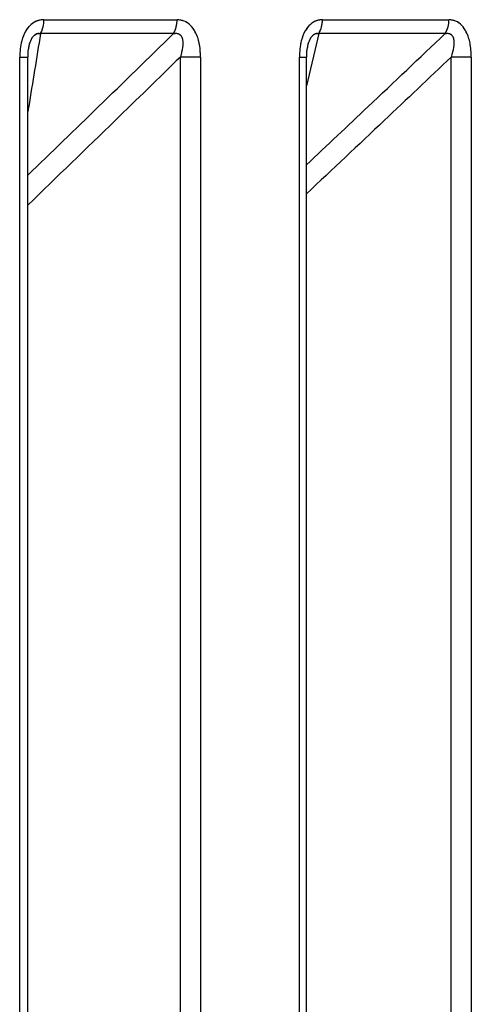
# Paper-space layout 'Dim Drawing' of a CAD drawing. Header units: inches. Extents: x 0.1 to 16.9, y 0.1 to 10.9.
# Tile 64 of 256: x 3.034452 to 3.035207, y 3.671583 to 3.673229. Entities that reach past the tile are written whole.
import ezdxf

# ---------------------------------------------------------------- set-up
doc = ezdxf.new("R2010")
doc.units = ezdxf.units.IN
doc.header["$MEASUREMENT"] = 0
doc.linetypes.add('PHANTOM', pattern=[0.49999999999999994, 0.25, -0.05, 0.05, -0.05, 0.05, -0.05])

psp = doc.layouts.new('Dim Drawing')

# ---------------------------------------------------------------- linework, layer by layer
at = {"color": 7, "linetype": 'Continuous', "lineweight": 25}
for p, q in [((3.034492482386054, 3.673229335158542), (3.034715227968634, 3.673229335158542)), ((3.034958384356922, 3.673229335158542), (3.035170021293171, 3.673229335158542)), ((3.034709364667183, 3.673206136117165), (3.034486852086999, 3.673206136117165)), ((3.03495226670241, 3.673206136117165), (3.034931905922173, 3.67311889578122)), ((3.035163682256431, 3.673206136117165), (3.03495226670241, 3.673206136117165)), ((3.034451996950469, 3.668777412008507), (3.034451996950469, 3.6731669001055)), ((3.034451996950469, 3.6731669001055), (3.034465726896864, 3.6731669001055)), ((3.034465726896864, 3.668777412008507), (3.034465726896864, 3.6731669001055)), ((3.034754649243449, 3.6731669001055), (3.034720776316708, 3.6731669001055)), ((3.034720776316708, 3.668777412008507), (3.034720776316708, 3.6731669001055)), ((3.034754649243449, 3.6731669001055), (3.034754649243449, 3.668777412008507)), ((3.034919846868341, 3.668777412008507), (3.034919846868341, 3.6731669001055)), ((3.034919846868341, 3.6731669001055), (3.034931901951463, 3.6731669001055)), ((3.034931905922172, 3.668777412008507), (3.034931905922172, 3.6731669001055)), ((3.035207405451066, 3.6731669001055), (3.035173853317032, 3.6731669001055)), ((3.035173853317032, 3.668777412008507), (3.035173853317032, 3.6731669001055)), ((3.035207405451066, 3.6731669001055), (3.035207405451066, 3.668777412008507))]:
    psp.add_line(p, q, dxfattribs=at)
at = {"color": 7, "linetype": 'PHANTOM', "lineweight": 18}
for p, q in [((3.034492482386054, 3.673229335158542), (3.034715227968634, 3.673229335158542)), ((3.034492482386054, 3.673229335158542), (3.034715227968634, 3.673229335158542)), ((3.034492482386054, 3.673229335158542), (3.034715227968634, 3.673229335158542)), ((3.034958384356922, 3.673229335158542), (3.035170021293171, 3.673229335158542)), ((3.034958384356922, 3.673229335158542), (3.035170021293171, 3.673229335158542)), ((3.034958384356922, 3.673229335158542), (3.035170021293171, 3.673229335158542)), ((3.034709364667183, 3.673206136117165), (3.034486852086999, 3.673206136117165)), ((3.034709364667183, 3.673206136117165), (3.034486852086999, 3.673206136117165)), ((3.034709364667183, 3.673206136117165), (3.034486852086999, 3.673206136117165)), ((3.03495226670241, 3.673206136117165), (3.034931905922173, 3.67311889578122)), ((3.03495226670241, 3.673206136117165), (3.034931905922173, 3.67311889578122)), ((3.03495226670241, 3.673206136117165), (3.034931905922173, 3.67311889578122)), ((3.035163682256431, 3.673206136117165), (3.03495226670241, 3.673206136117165)), ((3.035163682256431, 3.673206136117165), (3.03495226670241, 3.673206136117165)), ((3.035163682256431, 3.673206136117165), (3.03495226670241, 3.673206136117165)), ((3.034451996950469, 3.668777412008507), (3.034451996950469, 3.6731669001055)), ((3.034451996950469, 3.6731669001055), (3.034465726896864, 3.6731669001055)), ((3.034451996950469, 3.668777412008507), (3.034451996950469, 3.6731669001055)), ((3.034451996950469, 3.6731669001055), (3.034465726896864, 3.6731669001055)), ((3.034451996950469, 3.668777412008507), (3.034451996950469, 3.6731669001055)), ((3.034451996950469, 3.6731669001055), (3.034465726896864, 3.6731669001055)), ((3.034465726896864, 3.668777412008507), (3.034465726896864, 3.6731669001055)), ((3.034465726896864, 3.668777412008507), (3.034465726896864, 3.6731669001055)), ((3.034465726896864, 3.668777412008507), (3.034465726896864, 3.6731669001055)), ((3.034754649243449, 3.6731669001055), (3.034720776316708, 3.6731669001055)), ((3.034720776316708, 3.668777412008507), (3.034720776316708, 3.6731669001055)), ((3.034754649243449, 3.6731669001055), (3.034720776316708, 3.6731669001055)), ((3.034720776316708, 3.668777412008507), (3.034720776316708, 3.6731669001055)), ((3.034754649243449, 3.6731669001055), (3.034720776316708, 3.6731669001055)), ((3.034720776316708, 3.668777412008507), (3.034720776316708, 3.6731669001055)), ((3.034754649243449, 3.6731669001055), (3.034754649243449, 3.668777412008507)), ((3.034754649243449, 3.6731669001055), (3.034754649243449, 3.668777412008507)), ((3.034754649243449, 3.6731669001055), (3.034754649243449, 3.668777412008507)), ((3.034919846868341, 3.668777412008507), (3.034919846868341, 3.6731669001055)), ((3.034919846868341, 3.6731669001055), (3.034931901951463, 3.6731669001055)), ((3.034919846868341, 3.668777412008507), (3.034919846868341, 3.6731669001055)), ((3.034919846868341, 3.6731669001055), (3.034931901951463, 3.6731669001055)), ((3.034919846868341, 3.668777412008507), (3.034919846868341, 3.6731669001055)), ((3.034919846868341, 3.6731669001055), (3.034931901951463, 3.6731669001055)), ((3.034931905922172, 3.668777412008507), (3.034931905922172, 3.6731669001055)), ((3.034931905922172, 3.668777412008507), (3.034931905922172, 3.6731669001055)), ((3.034931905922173, 3.668777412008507), (3.034931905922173, 3.6731669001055)), ((3.035207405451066, 3.6731669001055), (3.035173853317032, 3.6731669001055)), ((3.035173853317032, 3.668777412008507), (3.035173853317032, 3.6731669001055)), ((3.035207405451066, 3.6731669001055), (3.035173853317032, 3.6731669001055)), ((3.035173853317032, 3.668777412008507), (3.035173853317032, 3.6731669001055)), ((3.035207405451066, 3.6731669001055), (3.035173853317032, 3.6731669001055)), ((3.035173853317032, 3.668777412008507), (3.035173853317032, 3.6731669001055)), ((3.035207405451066, 3.6731669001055), (3.035207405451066, 3.668777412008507)), ((3.035207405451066, 3.6731669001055), (3.035207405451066, 3.668777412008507)), ((3.035207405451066, 3.6731669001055), (3.035207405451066, 3.668777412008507))]:
    psp.add_line(p, q, dxfattribs=at)
at = {"color": 7, "linetype": 'Continuous', "lineweight": 25}
for centre, radius, start, end in [((3.034445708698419, 3.673228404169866), 4.678295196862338e-05, 331.5764008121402, 1.140270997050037), ((3.034669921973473, 3.673228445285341), 4.531473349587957e-05, 330.5070806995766, 1.125224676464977), ((3.034914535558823, 3.673228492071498), 4.385690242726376e-05, 329.3529755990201, 1.101498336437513), ((3.035127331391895, 3.673228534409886), 4.269741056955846e-05, 328.3598925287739, 1.074589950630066)]:
    psp.add_arc(centre, radius, start, end, dxfattribs=at)
at = {"color": 7, "linetype": 'PHANTOM', "lineweight": 18}
for centre, radius, start, end in [((3.034445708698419, 3.673228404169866), 4.678295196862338e-05, 331.5764008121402, 1.140270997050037), ((3.034445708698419, 3.673228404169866), 4.678295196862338e-05, 331.5764008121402, 1.140270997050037), ((3.034445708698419, 3.673228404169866), 4.678295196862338e-05, 331.5764008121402, 1.140270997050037), ((3.034669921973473, 3.673228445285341), 4.531473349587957e-05, 330.5070806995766, 1.125224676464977), ((3.034669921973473, 3.673228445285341), 4.531473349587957e-05, 330.5070806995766, 1.125224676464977), ((3.034669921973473, 3.673228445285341), 4.531473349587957e-05, 330.5070806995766, 1.125224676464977), ((3.034914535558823, 3.673228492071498), 4.385690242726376e-05, 329.3529755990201, 1.101498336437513), ((3.034914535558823, 3.673228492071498), 4.385690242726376e-05, 329.3529755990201, 1.101498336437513), ((3.034914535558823, 3.673228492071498), 4.385690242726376e-05, 329.3529755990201, 1.101498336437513), ((3.035127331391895, 3.673228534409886), 4.269741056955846e-05, 328.3598925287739, 1.074589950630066), ((3.035127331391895, 3.673228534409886), 4.269741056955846e-05, 328.3598925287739, 1.074589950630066), ((3.035127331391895, 3.673228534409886), 4.269741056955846e-05, 328.3598925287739, 1.074589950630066)]:
    psp.add_arc(centre, radius, start, end, dxfattribs=at)
at = {"color": 7, "linetype": 'Continuous', "lineweight": 25}
for points, knots in [([(3.034492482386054, 3.673229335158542), (3.034489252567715, 3.673229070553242), (3.034481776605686, 3.673228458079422), (3.034470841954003, 3.673222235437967), (3.034461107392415, 3.673210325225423), (3.034453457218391, 3.673191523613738), (3.034452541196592, 3.673176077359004), (3.034451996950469, 3.6731669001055)], [0, 0, 0, 0, 0.1336272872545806, 0.3093030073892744, 0.484228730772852, 0.6935591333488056, 1, 1, 1, 1]), ([(3.034754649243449, 3.6731669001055), (3.034754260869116, 3.673174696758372), (3.034753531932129, 3.673189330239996), (3.034747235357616, 3.673207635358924), (3.034738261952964, 3.673220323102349), (3.034727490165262, 3.673228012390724), (3.034719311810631, 3.67322889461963), (3.034715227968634, 3.673229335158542)], [0, 0, 0, 0, 0.2611752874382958, 0.4901980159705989, 0.6548011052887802, 0.8276257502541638, 1, 1, 1, 1]), ([(3.034958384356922, 3.673229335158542), (3.034955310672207, 3.673229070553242), (3.034948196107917, 3.673228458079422), (3.034937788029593, 3.673222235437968), (3.034928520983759, 3.673210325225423), (3.03492123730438, 3.673191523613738), (3.034920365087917, 3.673176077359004), (3.034919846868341, 3.6731669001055)], [0, 0, 0, 0, 0.133627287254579, 0.3093030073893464, 0.4842287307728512, 0.6935591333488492, 1, 1, 1, 1]), ([(3.035207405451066, 3.6731669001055), (3.035207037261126, 3.673174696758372), (3.035206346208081, 3.673189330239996), (3.03520037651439, 3.673207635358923), (3.035191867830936, 3.673220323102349), (3.03518165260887, 3.673228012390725), (3.035173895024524, 3.67322889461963), (3.035170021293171, 3.673229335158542)], [0, 0, 0, 0, 0.2611752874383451, 0.4901980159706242, 0.6548011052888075, 0.8276257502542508, 0.9999999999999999, 0.9999999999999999, 0.9999999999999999, 0.9999999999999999]), ([(3.034486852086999, 3.673206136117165), (3.034480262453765, 3.673165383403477), (3.034473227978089, 3.67312187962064), (3.034466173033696, 3.67307852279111), (3.034465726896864, 3.673075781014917)], [0, 0, 0, 0, 0.9367625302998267, 1, 1, 1, 1]), ([(3.034465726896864, 3.6729693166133), (3.034505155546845, 3.673007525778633), (3.034586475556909, 3.673086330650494), (3.034667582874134, 3.673165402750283), (3.034709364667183, 3.673206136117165)], [0, 0, 0, 0, 0.4848579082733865, 1, 1, 1, 1]), ([(3.034467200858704, 3.673180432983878), (3.034467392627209, 3.673182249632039), (3.034467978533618, 3.673187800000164), (3.034470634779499, 3.673195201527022), (3.034474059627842, 3.673200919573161), (3.034476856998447, 3.673203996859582), (3.034479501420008, 3.673205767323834), (3.03448311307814, 3.67320684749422), (3.034485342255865, 3.673206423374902), (3.034486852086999, 3.673206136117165)], [0, 0, 0, 0, 0.141433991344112, 0.4321203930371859, 0.5677769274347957, 0.6405051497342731, 0.7598712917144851, 0.8373598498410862, 1, 1, 1, 1]), ([(3.034709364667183, 3.673206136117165), (3.034710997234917, 3.673206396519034), (3.034713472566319, 3.673206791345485), (3.03471719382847, 3.673206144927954), (3.034719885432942, 3.673204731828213), (3.034722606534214, 3.67320170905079), (3.034723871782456, 3.673198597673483), (3.034725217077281, 3.673192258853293), (3.034724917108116, 3.67318188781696), (3.034722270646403, 3.673172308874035), (3.034720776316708, 3.6731669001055)], [0, 0, 0, 0, 0.1013553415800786, 0.1536769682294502, 0.2421980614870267, 0.2966866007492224, 0.4155632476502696, 0.4450262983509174, 0.6866330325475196, 1, 1, 1, 1]), ([(3.034931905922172, 3.67298684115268), (3.034966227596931, 3.673019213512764), (3.035043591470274, 3.673092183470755), (3.035120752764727, 3.673165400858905), (3.035163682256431, 3.673206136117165)], [0, 0, 0, 0, 0.443639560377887, 1, 1, 1, 1]), ([(3.034933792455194, 3.673184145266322), (3.03493387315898, 3.673184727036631), (3.034934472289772, 3.673189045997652), (3.034936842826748, 3.673195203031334), (3.034940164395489, 3.673200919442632), (3.034942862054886, 3.673203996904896), (3.034945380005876, 3.673205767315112), (3.034948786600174, 3.673206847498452), (3.034950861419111, 3.673206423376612), (3.03495226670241, 3.673206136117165)], [0, 0, 0, 0, 0.05006686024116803, 0.3716876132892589, 0.5217804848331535, 0.6022483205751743, 0.7343172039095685, 0.8200519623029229, 1, 1, 1, 1]), ([(3.035163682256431, 3.673206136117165), (3.035165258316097, 3.673206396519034), (3.03516764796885, 3.673206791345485), (3.035171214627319, 3.673206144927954), (3.035173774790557, 3.673204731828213), (3.035176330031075, 3.67320170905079), (3.035177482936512, 3.673198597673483), (3.035178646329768, 3.673192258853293), (3.035178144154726, 3.67318188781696), (3.035175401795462, 3.673172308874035), (3.035173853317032, 3.6731669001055)], [0, 0, 0, 0, 0.1013553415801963, 0.1536769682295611, 0.2421980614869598, 0.2966866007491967, 0.4155632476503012, 0.4450262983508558, 0.686633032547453, 1, 1, 1, 1]), ([(3.034466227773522, 3.673166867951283), (3.034465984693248, 3.673171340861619), (3.034465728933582, 3.673176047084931), (3.03446682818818, 3.673180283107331), (3.034466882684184, 3.673180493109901)], [0, 0, 0, 0, 0.9504245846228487, 1, 1, 1, 1]), ([(3.034932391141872, 3.673166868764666), (3.034932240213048, 3.673171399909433), (3.034932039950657, 3.67317741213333), (3.034933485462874, 3.673182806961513), (3.034933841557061, 3.673184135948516)], [0, 0, 0, 0, 0.7536553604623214, 1, 1, 1, 1]), ([(3.034720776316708, 3.6731669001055), (3.03468443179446, 3.673131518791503), (3.034599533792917, 3.673048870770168), (3.034514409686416, 3.672966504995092), (3.034465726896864, 3.672919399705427)], [0, 0, 0, 0, 0.4280963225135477, 1, 1, 1, 1]), ([(3.035173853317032, 3.6731669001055), (3.035136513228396, 3.67313151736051), (3.035055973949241, 3.673055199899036), (3.034975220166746, 3.672979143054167), (3.034931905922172, 3.672938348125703)], [0, 0, 0, 0, 0.4636258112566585, 1, 1, 1, 1])]:
    psp.add_open_spline(points, degree=3, knots=knots, dxfattribs=at)
at = {"color": 7, "linetype": 'PHANTOM', "lineweight": 18}
for points, knots in [([(3.034492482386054, 3.673229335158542), (3.034489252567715, 3.673229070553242), (3.034481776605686, 3.673228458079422), (3.034470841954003, 3.673222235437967), (3.034461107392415, 3.673210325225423), (3.034453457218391, 3.673191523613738), (3.034452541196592, 3.673176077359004), (3.034451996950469, 3.6731669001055)], [0, 0, 0, 0, 0.1336272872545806, 0.3093030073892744, 0.484228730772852, 0.6935591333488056, 1, 1, 1, 1]), ([(3.034492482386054, 3.673229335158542), (3.034489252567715, 3.673229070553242), (3.034481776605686, 3.673228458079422), (3.034470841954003, 3.673222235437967), (3.034461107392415, 3.673210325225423), (3.034453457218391, 3.673191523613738), (3.034452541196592, 3.673176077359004), (3.034451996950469, 3.6731669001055)], [0, 0, 0, 0, 0.1336272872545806, 0.3093030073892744, 0.484228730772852, 0.6935591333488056, 1, 1, 1, 1]), ([(3.034492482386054, 3.673229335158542), (3.034489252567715, 3.673229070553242), (3.034481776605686, 3.673228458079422), (3.034470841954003, 3.673222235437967), (3.034461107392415, 3.673210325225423), (3.034453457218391, 3.673191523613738), (3.034452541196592, 3.673176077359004), (3.034451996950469, 3.6731669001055)], [0, 0, 0, 0, 0.1336272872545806, 0.3093030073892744, 0.484228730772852, 0.6935591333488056, 1, 1, 1, 1]), ([(3.034754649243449, 3.6731669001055), (3.034754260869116, 3.673174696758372), (3.034753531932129, 3.673189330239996), (3.034747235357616, 3.673207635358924), (3.034738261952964, 3.673220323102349), (3.034727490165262, 3.673228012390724), (3.034719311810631, 3.67322889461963), (3.034715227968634, 3.673229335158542)], [0, 0, 0, 0, 0.2611752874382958, 0.4901980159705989, 0.6548011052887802, 0.8276257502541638, 1, 1, 1, 1]), ([(3.034754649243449, 3.6731669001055), (3.034754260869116, 3.673174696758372), (3.034753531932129, 3.673189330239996), (3.034747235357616, 3.673207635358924), (3.034738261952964, 3.673220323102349), (3.034727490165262, 3.673228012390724), (3.034719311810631, 3.67322889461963), (3.034715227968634, 3.673229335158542)], [0, 0, 0, 0, 0.2611752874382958, 0.4901980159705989, 0.6548011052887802, 0.8276257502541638, 1, 1, 1, 1]), ([(3.034754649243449, 3.6731669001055), (3.034754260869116, 3.673174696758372), (3.034753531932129, 3.673189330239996), (3.034747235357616, 3.673207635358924), (3.034738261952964, 3.673220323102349), (3.034727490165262, 3.673228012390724), (3.034719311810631, 3.67322889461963), (3.034715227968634, 3.673229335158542)], [0, 0, 0, 0, 0.2611752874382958, 0.4901980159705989, 0.6548011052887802, 0.8276257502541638, 1, 1, 1, 1]), ([(3.034958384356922, 3.673229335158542), (3.034955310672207, 3.673229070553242), (3.034948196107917, 3.673228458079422), (3.034937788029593, 3.673222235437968), (3.034928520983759, 3.673210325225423), (3.03492123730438, 3.673191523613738), (3.034920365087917, 3.673176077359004), (3.034919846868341, 3.6731669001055)], [0, 0, 0, 0, 0.133627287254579, 0.3093030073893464, 0.4842287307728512, 0.6935591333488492, 1, 1, 1, 1]), ([(3.034958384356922, 3.673229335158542), (3.034955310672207, 3.673229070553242), (3.034948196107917, 3.673228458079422), (3.034937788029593, 3.673222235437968), (3.034928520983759, 3.673210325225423), (3.03492123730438, 3.673191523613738), (3.034920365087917, 3.673176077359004), (3.034919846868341, 3.6731669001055)], [0, 0, 0, 0, 0.133627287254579, 0.3093030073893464, 0.4842287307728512, 0.6935591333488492, 1, 1, 1, 1]), ([(3.034958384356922, 3.673229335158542), (3.034955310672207, 3.673229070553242), (3.034948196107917, 3.673228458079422), (3.034937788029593, 3.673222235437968), (3.034928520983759, 3.673210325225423), (3.03492123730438, 3.673191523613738), (3.034920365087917, 3.673176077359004), (3.034919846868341, 3.6731669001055)], [0, 0, 0, 0, 0.133627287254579, 0.3093030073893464, 0.4842287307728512, 0.6935591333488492, 1, 1, 1, 1]), ([(3.035207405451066, 3.6731669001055), (3.035207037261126, 3.673174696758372), (3.035206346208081, 3.673189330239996), (3.03520037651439, 3.673207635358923), (3.035191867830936, 3.673220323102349), (3.03518165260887, 3.673228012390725), (3.035173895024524, 3.67322889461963), (3.035170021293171, 3.673229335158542)], [0, 0, 0, 0, 0.2611752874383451, 0.4901980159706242, 0.6548011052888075, 0.8276257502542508, 0.9999999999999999, 0.9999999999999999, 0.9999999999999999, 0.9999999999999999]), ([(3.035207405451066, 3.6731669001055), (3.035207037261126, 3.673174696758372), (3.035206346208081, 3.673189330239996), (3.03520037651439, 3.673207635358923), (3.035191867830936, 3.673220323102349), (3.03518165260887, 3.673228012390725), (3.035173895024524, 3.67322889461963), (3.035170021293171, 3.673229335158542)], [0, 0, 0, 0, 0.2611752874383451, 0.4901980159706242, 0.6548011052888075, 0.8276257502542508, 0.9999999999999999, 0.9999999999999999, 0.9999999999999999, 0.9999999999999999]), ([(3.035207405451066, 3.6731669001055), (3.035207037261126, 3.673174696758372), (3.035206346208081, 3.673189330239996), (3.03520037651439, 3.673207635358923), (3.035191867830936, 3.673220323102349), (3.03518165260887, 3.673228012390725), (3.035173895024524, 3.67322889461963), (3.035170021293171, 3.673229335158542)], [0, 0, 0, 0, 0.2611752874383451, 0.4901980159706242, 0.6548011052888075, 0.8276257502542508, 0.9999999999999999, 0.9999999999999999, 0.9999999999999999, 0.9999999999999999]), ([(3.034486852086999, 3.673206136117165), (3.034480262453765, 3.673165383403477), (3.034473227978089, 3.67312187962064), (3.034466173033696, 3.67307852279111), (3.034465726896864, 3.673075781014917)], [0, 0, 0, 0, 0.9367625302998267, 1, 1, 1, 1]), ([(3.034465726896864, 3.6729693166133), (3.034505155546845, 3.673007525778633), (3.034586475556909, 3.673086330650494), (3.034667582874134, 3.673165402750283), (3.034709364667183, 3.673206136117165)], [0, 0, 0, 0, 0.4848579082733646, 1, 1, 1, 1]), ([(3.034486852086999, 3.673206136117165), (3.034480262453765, 3.673165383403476), (3.034473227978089, 3.673121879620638), (3.034466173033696, 3.67307852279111), (3.034465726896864, 3.673075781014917)], [0, 0, 0, 0, 0.9367625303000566, 1, 1, 1, 1]), ([(3.034465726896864, 3.6729693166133), (3.034505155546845, 3.673007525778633), (3.034586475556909, 3.673086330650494), (3.034667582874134, 3.673165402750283), (3.034709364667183, 3.673206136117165)], [0, 0, 0, 0, 0.4848579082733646, 1, 1, 1, 1]), ([(3.034486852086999, 3.673206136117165), (3.034480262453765, 3.673165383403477), (3.034473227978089, 3.673121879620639), (3.034466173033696, 3.67307852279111), (3.034465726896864, 3.673075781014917)], [0, 0, 0, 0, 0.936762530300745, 1, 1, 1, 1]), ([(3.034465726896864, 3.6729693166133), (3.034505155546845, 3.673007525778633), (3.034586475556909, 3.673086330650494), (3.034667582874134, 3.673165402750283), (3.034709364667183, 3.673206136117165)], [0, 0, 0, 0, 0.4848579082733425, 1, 1, 1, 1]), ([(3.034467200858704, 3.673180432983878), (3.034467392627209, 3.673182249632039), (3.034467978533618, 3.673187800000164), (3.034470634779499, 3.673195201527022), (3.034474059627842, 3.673200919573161), (3.034476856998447, 3.673203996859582), (3.034479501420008, 3.673205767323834), (3.03448311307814, 3.67320684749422), (3.034485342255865, 3.673206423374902), (3.034486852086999, 3.673206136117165)], [0, 0, 0, 0, 0.141433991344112, 0.4321203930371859, 0.5677769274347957, 0.6405051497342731, 0.7598712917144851, 0.8373598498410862, 1, 1, 1, 1]), ([(3.034467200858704, 3.673180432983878), (3.034467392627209, 3.673182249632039), (3.034467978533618, 3.673187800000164), (3.034470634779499, 3.673195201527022), (3.034474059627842, 3.673200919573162), (3.034476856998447, 3.673203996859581), (3.034479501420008, 3.673205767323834), (3.03448311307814, 3.67320684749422), (3.034485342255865, 3.673206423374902), (3.034486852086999, 3.673206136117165)], [0, 0, 0, 0, 0.1414339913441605, 0.432120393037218, 0.5677769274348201, 0.6405051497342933, 0.7598712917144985, 0.8373598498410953, 1, 1, 1, 1]), ([(3.034467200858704, 3.673180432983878), (3.034467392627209, 3.673182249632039), (3.034467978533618, 3.673187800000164), (3.034470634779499, 3.673195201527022), (3.034474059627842, 3.673200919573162), (3.034476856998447, 3.673203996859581), (3.034479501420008, 3.673205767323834), (3.03448311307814, 3.67320684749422), (3.034485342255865, 3.673206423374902), (3.034486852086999, 3.673206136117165)], [0, 0, 0, 0, 0.1414339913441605, 0.432120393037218, 0.5677769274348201, 0.6405051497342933, 0.7598712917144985, 0.8373598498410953, 1, 1, 1, 1]), ([(3.034709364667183, 3.673206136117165), (3.034710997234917, 3.673206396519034), (3.034713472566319, 3.673206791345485), (3.03471719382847, 3.673206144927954), (3.034719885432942, 3.673204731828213), (3.034722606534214, 3.67320170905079), (3.034723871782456, 3.673198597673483), (3.034725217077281, 3.673192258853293), (3.034724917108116, 3.67318188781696), (3.034722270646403, 3.673172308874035), (3.034720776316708, 3.6731669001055)], [0, 0, 0, 0, 0.1013553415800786, 0.1536769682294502, 0.2421980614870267, 0.2966866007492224, 0.4155632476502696, 0.4450262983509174, 0.6866330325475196, 1, 1, 1, 1]), ([(3.034709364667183, 3.673206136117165), (3.034710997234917, 3.673206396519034), (3.034713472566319, 3.673206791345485), (3.03471719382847, 3.673206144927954), (3.034719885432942, 3.673204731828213), (3.034722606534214, 3.67320170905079), (3.034723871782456, 3.673198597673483), (3.034725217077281, 3.673192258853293), (3.034724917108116, 3.67318188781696), (3.034722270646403, 3.673172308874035), (3.034720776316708, 3.6731669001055)], [0, 0, 0, 0, 0.1013553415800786, 0.1536769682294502, 0.2421980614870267, 0.2966866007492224, 0.4155632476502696, 0.4450262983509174, 0.6866330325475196, 1, 1, 1, 1]), ([(3.034709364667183, 3.673206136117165), (3.034710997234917, 3.673206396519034), (3.034713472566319, 3.673206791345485), (3.03471719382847, 3.673206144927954), (3.034719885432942, 3.673204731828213), (3.034722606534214, 3.67320170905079), (3.034723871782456, 3.673198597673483), (3.034725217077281, 3.673192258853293), (3.034724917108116, 3.67318188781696), (3.034722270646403, 3.673172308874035), (3.034720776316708, 3.6731669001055)], [0, 0, 0, 0, 0.1013553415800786, 0.1536769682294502, 0.2421980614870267, 0.2966866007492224, 0.4155632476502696, 0.4450262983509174, 0.6866330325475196, 1, 1, 1, 1]), ([(3.034931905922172, 3.67298684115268), (3.034966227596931, 3.673019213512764), (3.035043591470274, 3.673092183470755), (3.035120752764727, 3.673165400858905), (3.035163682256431, 3.673206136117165)], [0, 0, 0, 0, 0.4436395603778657, 1, 1, 1, 1]), ([(3.034931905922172, 3.67298684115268), (3.034966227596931, 3.673019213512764), (3.035043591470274, 3.673092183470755), (3.035120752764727, 3.673165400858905), (3.035163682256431, 3.673206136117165)], [0, 0, 0, 0, 0.4436395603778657, 1, 1, 1, 1]), ([(3.034931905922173, 3.67298684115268), (3.034966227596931, 3.673019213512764), (3.035043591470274, 3.673092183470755), (3.035120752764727, 3.673165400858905), (3.035163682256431, 3.673206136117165)], [0, 0, 0, 0, 0.4436395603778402, 1, 1, 1, 1]), ([(3.034933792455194, 3.673184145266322), (3.03493387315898, 3.673184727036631), (3.034934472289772, 3.673189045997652), (3.034936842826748, 3.673195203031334), (3.034940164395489, 3.673200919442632), (3.034942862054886, 3.673203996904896), (3.034945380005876, 3.673205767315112), (3.034948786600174, 3.673206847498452), (3.034950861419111, 3.673206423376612), (3.03495226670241, 3.673206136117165)], [0, 0, 0, 0, 0.05006686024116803, 0.3716876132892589, 0.5217804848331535, 0.6022483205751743, 0.7343172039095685, 0.8200519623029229, 1, 1, 1, 1]), ([(3.034933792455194, 3.673184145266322), (3.03493387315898, 3.673184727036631), (3.034934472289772, 3.673189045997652), (3.034936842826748, 3.673195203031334), (3.034940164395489, 3.673200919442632), (3.034942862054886, 3.673203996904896), (3.034945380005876, 3.673205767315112), (3.034948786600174, 3.673206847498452), (3.034950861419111, 3.673206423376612), (3.03495226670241, 3.673206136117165)], [0, 0, 0, 0, 0.05006686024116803, 0.3716876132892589, 0.5217804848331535, 0.6022483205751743, 0.7343172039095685, 0.8200519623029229, 1, 1, 1, 1]), ([(3.034933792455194, 3.673184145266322), (3.03493387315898, 3.673184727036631), (3.034934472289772, 3.673189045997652), (3.034936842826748, 3.673195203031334), (3.034940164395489, 3.673200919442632), (3.034942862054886, 3.673203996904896), (3.034945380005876, 3.673205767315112), (3.034948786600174, 3.673206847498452), (3.034950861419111, 3.673206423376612), (3.03495226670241, 3.673206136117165)], [0, 0, 0, 0, 0.05006686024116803, 0.3716876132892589, 0.5217804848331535, 0.6022483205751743, 0.7343172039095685, 0.8200519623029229, 1, 1, 1, 1]), ([(3.035163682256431, 3.673206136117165), (3.035165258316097, 3.673206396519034), (3.03516764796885, 3.673206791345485), (3.035171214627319, 3.673206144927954), (3.035173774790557, 3.673204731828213), (3.035176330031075, 3.67320170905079), (3.035177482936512, 3.673198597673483), (3.035178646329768, 3.673192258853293), (3.035178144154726, 3.67318188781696), (3.035175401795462, 3.673172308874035), (3.035173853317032, 3.6731669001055)], [0, 0, 0, 0, 0.1013553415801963, 0.1536769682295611, 0.2421980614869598, 0.2966866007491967, 0.4155632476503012, 0.4450262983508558, 0.686633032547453, 1, 1, 1, 1]), ([(3.035163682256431, 3.673206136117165), (3.035165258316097, 3.673206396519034), (3.03516764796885, 3.673206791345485), (3.035171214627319, 3.673206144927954), (3.035173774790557, 3.673204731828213), (3.035176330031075, 3.67320170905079), (3.035177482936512, 3.673198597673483), (3.035178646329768, 3.673192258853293), (3.035178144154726, 3.67318188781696), (3.035175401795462, 3.673172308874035), (3.035173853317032, 3.6731669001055)], [0, 0, 0, 0, 0.1013553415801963, 0.1536769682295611, 0.2421980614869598, 0.2966866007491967, 0.4155632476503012, 0.4450262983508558, 0.686633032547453, 1, 1, 1, 1]), ([(3.035163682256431, 3.673206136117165), (3.035165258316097, 3.673206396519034), (3.03516764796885, 3.673206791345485), (3.035171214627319, 3.673206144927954), (3.035173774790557, 3.673204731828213), (3.035176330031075, 3.67320170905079), (3.035177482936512, 3.673198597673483), (3.035178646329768, 3.673192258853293), (3.035178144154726, 3.67318188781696), (3.035175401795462, 3.673172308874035), (3.035173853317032, 3.6731669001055)], [0, 0, 0, 0, 0.1013553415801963, 0.1536769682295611, 0.2421980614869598, 0.2966866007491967, 0.4155632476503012, 0.4450262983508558, 0.686633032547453, 1, 1, 1, 1]), ([(3.034466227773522, 3.673166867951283), (3.034465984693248, 3.673171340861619), (3.034465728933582, 3.673176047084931), (3.03446682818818, 3.673180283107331), (3.034466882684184, 3.673180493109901)], [0, 0, 0, 0, 0.9504245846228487, 1, 1, 1, 1]), ([(3.034466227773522, 3.673166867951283), (3.034465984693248, 3.673171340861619), (3.034465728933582, 3.673176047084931), (3.03446682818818, 3.673180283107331), (3.034466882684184, 3.673180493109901)], [0, 0, 0, 0, 0.9504245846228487, 1, 1, 1, 1]), ([(3.034466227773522, 3.673166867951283), (3.034465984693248, 3.673171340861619), (3.034465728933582, 3.673176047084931), (3.03446682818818, 3.673180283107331), (3.034466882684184, 3.673180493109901)], [0, 0, 0, 0, 0.9504245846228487, 1, 1, 1, 1]), ([(3.034932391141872, 3.673166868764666), (3.034932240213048, 3.673171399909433), (3.034932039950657, 3.67317741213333), (3.034933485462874, 3.673182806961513), (3.034933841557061, 3.673184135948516)], [0, 0, 0, 0, 0.7536553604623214, 1, 1, 1, 1]), ([(3.034932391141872, 3.673166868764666), (3.034932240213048, 3.673171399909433), (3.034932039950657, 3.67317741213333), (3.034933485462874, 3.673182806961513), (3.034933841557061, 3.673184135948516)], [0, 0, 0, 0, 0.7536553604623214, 1, 1, 1, 1]), ([(3.034932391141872, 3.673166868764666), (3.034932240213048, 3.673171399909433), (3.034932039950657, 3.67317741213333), (3.034933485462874, 3.673182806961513), (3.034933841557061, 3.673184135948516)], [0, 0, 0, 0, 0.7536553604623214, 1, 1, 1, 1]), ([(3.034720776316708, 3.6731669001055), (3.03468443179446, 3.673131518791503), (3.034599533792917, 3.673048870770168), (3.034514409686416, 3.672966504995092), (3.034465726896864, 3.672919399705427)], [0, 0, 0, 0, 0.4280963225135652, 1, 1, 1, 1]), ([(3.034720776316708, 3.6731669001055), (3.03468443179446, 3.673131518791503), (3.034599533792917, 3.673048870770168), (3.034514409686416, 3.672966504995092), (3.034465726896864, 3.672919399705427)], [0, 0, 0, 0, 0.4280963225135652, 1, 1, 1, 1]), ([(3.034720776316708, 3.6731669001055), (3.03468443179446, 3.673131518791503), (3.034599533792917, 3.673048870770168), (3.034514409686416, 3.672966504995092), (3.034465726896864, 3.672919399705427)], [0, 0, 0, 0, 0.4280963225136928, 1, 1, 1, 1]), ([(3.035173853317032, 3.6731669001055), (3.035136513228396, 3.67313151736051), (3.035055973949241, 3.673055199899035), (3.034975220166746, 3.672979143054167), (3.034931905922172, 3.672938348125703)], [0, 0, 0, 0, 0.463625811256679, 1, 1, 1, 1]), ([(3.035173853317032, 3.6731669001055), (3.035136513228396, 3.67313151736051), (3.035055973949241, 3.673055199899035), (3.034975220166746, 3.672979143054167), (3.034931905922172, 3.672938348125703)], [0, 0, 0, 0, 0.463625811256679, 1, 1, 1, 1]), ([(3.035173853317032, 3.6731669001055), (3.035136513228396, 3.67313151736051), (3.035055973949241, 3.673055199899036), (3.034975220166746, 3.672979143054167), (3.034931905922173, 3.672938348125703)], [0, 0, 0, 0, 0.4636258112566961, 1, 1, 1, 1])]:
    psp.add_open_spline(points, degree=3, knots=knots, dxfattribs=at)

doc.saveas('drawing.dxf')
